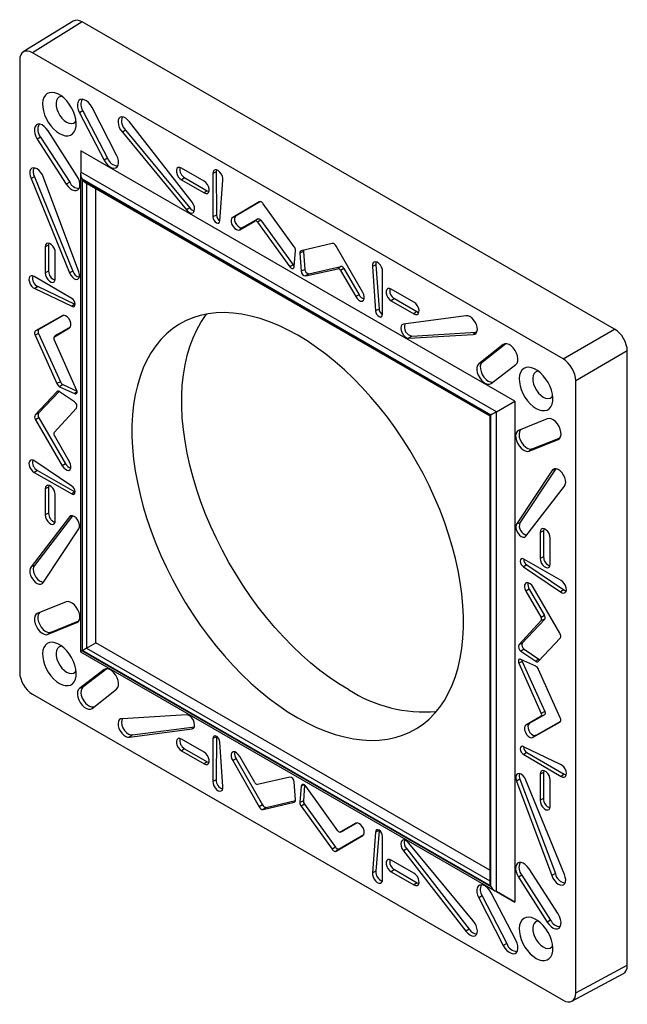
# Model space of a CAD drawing. Header units: inches. Extents: x 0.3 to 33.8, y 0.2 to 21.7.
# Tile 81 of 209: x 3 to 3.9, y 18.4 to 19.7. Entities that reach past the tile are written whole.
import ezdxf

# ---------------------------------------------------------------- set-up
doc = ezdxf.new("R2010")
doc.units = ezdxf.units.IN
doc.header["$MEASUREMENT"] = 0

msp = doc.modelspace()

# ---------------------------------------------------------------- linework, layer by layer
at = {"color": 7, "linetype": 'Continuous', "lineweight": 25}
for p, q in [((3.08954, 19.7318), (3.02007, 19.68885)), ((3.10226, 19.73069), (3.03278, 19.68774)), ((3.84472, 19.30208), (3.10226, 19.73069)), ((3.77278, 19.26054), (3.03278, 19.68774)), ((3.01511, 19.67753), (3.01511, 18.82301)), ((3.15031, 19.54481), (3.11606, 19.61134)), ((3.10319, 19.60669), (3.09848, 19.60401)), ((3.09848, 19.60401), (3.13289, 19.53775)), ((3.10319, 19.60669), (3.1376, 19.54042)), ((3.25539, 19.47915), (3.16811, 19.59133)), ((3.09495, 19.51584), (3.05476, 19.57877)), ((3.16283, 19.57988), (3.15824, 19.57703)), ((3.15824, 19.57703), (3.24763, 19.46826)), ((3.16283, 19.57988), (3.25224, 19.4711)), ((3.0443, 19.56995), (3.03963, 19.5672)), ((3.03963, 19.5672), (3.08012, 19.50428)), ((3.0443, 19.56995), (3.08479, 19.50703)), ((3.70542, 19.20124), (3.10014, 19.55066)), ((3.10014, 19.55066), (3.10014, 19.52127)), ((3.1376, 19.54042), (3.13289, 19.53775)), ((3.09987, 19.51903), (3.09987, 18.85155)), ((3.67997, 19.18654), (3.10014, 19.52127)), ((3.2723, 19.5084), (3.2407, 19.52671)), ((3.28922, 19.52135), (3.28442, 19.51901)), ((3.28442, 19.51901), (3.28464, 19.45858)), ((3.28922, 19.52135), (3.28945, 19.4609)), ((3.03568, 19.51473), (3.03093, 19.51212)), ((3.03093, 19.51212), (3.08445, 19.38044)), ((3.03568, 19.51473), (3.0892, 19.38303)), ((3.09776, 19.38172), (3.04826, 19.51352)), ((3.08479, 19.50703), (3.08012, 19.50428)), ((3.67224, 19.18208), (3.10221, 19.51115)), ((3.10221, 19.51115), (3.10221, 18.8529)), ((3.10274, 19.51022), (3.6717, 19.18177)), ((3.10274, 18.85321), (3.10274, 19.51022)), ((3.10557, 19.50723), (3.67053, 19.18109)), ((3.10835, 19.50563), (3.10835, 18.85645)), ((3.24531, 19.51326), (3.2409, 19.51025)), ((3.2409, 19.51025), (3.27231, 19.49219)), ((3.24531, 19.51326), (3.27673, 19.49518)), ((3.29413, 19.45304), (3.2985, 19.50989)), ((3.12135, 18.86395), (3.12135, 19.49813)), ((3.27673, 19.49518), (3.27231, 19.49219)), ((3.34916, 19.47956), (3.31211, 19.45796)), ((3.35087, 19.4799), (3.3168, 19.46004)), ((3.34977, 19.47983), (3.34916, 19.47956)), ((3.39787, 19.41703), (3.35474, 19.47702)), ((3.25224, 19.4711), (3.24763, 19.46826)), ((3.28945, 19.4609), (3.28464, 19.45858)), ((3.3168, 19.46004), (3.31211, 19.45796)), ((3.32186, 19.44071), (3.34307, 19.45284)), ((3.32601, 19.44374), (3.34721, 19.45586)), ((3.34721, 19.45586), (3.34307, 19.45284)), ((3.35132, 19.45391), (3.34668, 19.45112)), ((3.34668, 19.45112), (3.3916, 19.38909)), ((3.35132, 19.45391), (3.39624, 19.39188)), ((3.32601, 19.44374), (3.32186, 19.44071)), ((3.05541, 19.41927), (3.0506, 19.41693)), ((3.05541, 19.41927), (3.05547, 19.38274)), ((3.45082, 19.42156), (3.40769, 19.41136)), ((3.0506, 19.41693), (3.05066, 19.38041)), ((3.0647, 19.3723), (3.06476, 19.40854)), ((3.39782, 19.38877), (3.39973, 19.41159)), ((3.41063, 19.41044), (3.40583, 19.40807)), ((3.40583, 19.40807), (3.40774, 19.38304)), ((3.41063, 19.41044), (3.41254, 19.38541)), ((3.49345, 19.35328), (3.4564, 19.41765)), ((3.39624, 19.39188), (3.3916, 19.38909)), ((3.51186, 19.39188), (3.50705, 19.38949)), ((3.51186, 19.39188), (3.51623, 19.32995)), ((3.05547, 19.38274), (3.05066, 19.38041)), ((3.0892, 19.38303), (3.08445, 19.38044)), ((3.41254, 19.38541), (3.40774, 19.38304)), ((3.41396, 19.37618), (3.45888, 19.38635)), ((3.41816, 19.37923), (3.41396, 19.37618)), ((3.41816, 19.37923), (3.46308, 19.38939)), ((3.46308, 19.38939), (3.45888, 19.38635)), ((3.46718, 19.38661), (3.46249, 19.3839)), ((3.46249, 19.3839), (3.4837, 19.34729)), ((3.46718, 19.38661), (3.48839, 19.35)), ((3.50705, 19.38949), (3.51143, 19.3276)), ((3.52092, 19.32218), (3.52114, 19.38235)), ((3.08764, 19.34481), (3.03542, 19.37522)), ((3.04065, 19.36148), (3.03628, 19.35846)), ((3.03628, 19.35846), (3.08769, 19.33383)), ((3.04065, 19.36148), (3.09209, 19.33683)), ((3.56486, 19.33958), (3.53326, 19.35776)), ((3.09209, 19.33683), (3.08769, 19.33383)), ((3.09209, 19.33683), (3.0924, 19.33667)), ((3.48839, 19.35), (3.4837, 19.34729)), ((3.53767, 19.34455), (3.53325, 19.34155)), ((3.53325, 19.34155), (3.56466, 19.32335)), ((3.53767, 19.34455), (3.56909, 19.32634)), ((3.51623, 19.32995), (3.51143, 19.3276)), ((3.56909, 19.32634), (3.56466, 19.32335)), ((3.07444, 19.32071), (3.03722, 19.29942)), ((3.07652, 19.32129), (3.0419, 19.3015)), ((3.0753, 19.32109), (3.07444, 19.32071)), ((3.63745, 19.32039), (3.55017, 19.30898)), ((3.04136, 19.29594), (3.03663, 19.29331)), ((3.0419, 19.3015), (3.03722, 19.29942)), ((3.04136, 19.29594), (3.07176, 19.22858)), ((3.0634, 19.29134), (3.08451, 19.30364)), ((3.06755, 19.29436), (3.08588, 19.30505)), ((3.08504, 19.30403), (3.08451, 19.30364)), ((3.56216, 19.29218), (3.65157, 19.29774)), ((3.65157, 19.29774), (3.64732, 19.29469)), ((3.65157, 19.29774), (3.65252, 19.29774)), ((3.77278, 19.26054), (3.84472, 19.30208)), ((3.03663, 19.29331), (3.06702, 19.22597)), ((3.09434, 19.21744), (3.06309, 19.28735)), ((3.06742, 19.29428), (3.06329, 19.29126)), ((3.06755, 19.29436), (3.0634, 19.29134)), ((3.06742, 19.29428), (3.06755, 19.29436)), ((3.55793, 19.28913), (3.64732, 19.29469)), ((3.56216, 19.29218), (3.55793, 19.28913)), ((3.6931, 19.28151), (3.65997, 19.2554)), ((3.692, 19.28141), (3.6895, 19.2803)), ((3.6895, 19.2803), (3.65525, 19.25331)), ((3.8624, 19.27146), (3.79045, 19.22993)), ((3.8624, 18.41409), (3.8624, 19.27146)), ((3.65997, 19.2554), (3.65525, 19.25331)), ((3.67267, 19.22614), (3.70708, 19.25268)), ((3.07176, 19.22858), (3.06702, 19.22597)), ((3.79045, 18.37541), (3.79045, 19.22993)), ((3.06702, 19.21463), (3.03663, 19.18237)), ((3.07011, 19.215), (3.04136, 19.18448)), ((3.06844, 19.21527), (3.06702, 19.21463)), ((3.07518, 19.22466), (3.0708, 19.22164)), ((3.0708, 19.22164), (3.09152, 19.21188)), ((3.09152, 19.20043), (3.0708, 19.2146)), ((3.07518, 19.22466), (3.09501, 19.21532)), ((3.09509, 19.21434), (3.09152, 19.21188)), ((3.67997, 19.18654), (3.70542, 19.20124)), ((3.70542, 19.20124), (3.70542, 18.50228)), ((3.06309, 19.15779), (3.09434, 19.19161)), ((3.67997, 18.51698), (3.67997, 19.18654)), ((3.04136, 19.18448), (3.03663, 19.18237)), ((3.0419, 19.1783), (3.03722, 19.17558)), ((3.03722, 19.17558), (3.07444, 19.11131)), ((3.0419, 19.1783), (3.07914, 19.11401)), ((3.67053, 19.18109), (3.67053, 18.5287)), ((3.6717, 19.18177), (3.6717, 18.52475)), ((3.67224, 18.52383), (3.67224, 19.18208)), ((3.7508, 19.17696), (3.71061, 19.16042)), ((3.08451, 19.11676), (3.0634, 19.15343)), ((3.72544, 19.13175), (3.76593, 19.14792)), ((3.7296, 19.13479), (3.76878, 19.15043)), ((3.76814, 19.14953), (3.76593, 19.14792)), ((3.7296, 19.13479), (3.72544, 19.13175)), ((3.08769, 19.0829), (3.03628, 19.11763)), ((3.03983, 19.10486), (3.03542, 19.10186)), ((3.03983, 19.10486), (3.09206, 19.07497)), ((3.07914, 19.11401), (3.07444, 19.11131)), ((3.7573, 19.10419), (3.7078, 19.02955)), ((3.76207, 19.10634), (3.71256, 19.03169)), ((3.76207, 19.10634), (3.7573, 19.10419)), ((3.76255, 19.10716), (3.76207, 19.10634)), ((3.03542, 19.10186), (3.08764, 19.07197)), ((3.05066, 19.07907), (3.0506, 19.04262)), ((3.05547, 19.0814), (3.05066, 19.07907)), ((3.05547, 19.0814), (3.05541, 19.04494)), ((3.72111, 19.0129), (3.77462, 19.0828)), ((3.06476, 19.03467), (3.0647, 19.07097)), ((3.09206, 19.07497), (3.08764, 19.07197)), ((3.09206, 19.07497), (3.0924, 19.07479)), ((3.08445, 19.04003), (3.03093, 18.97014)), ((3.08864, 19.04143), (3.03568, 18.97226)), ((3.05541, 19.04494), (3.0506, 19.04262)), ((3.0878, 19.04153), (3.08445, 19.04003)), ((3.04826, 18.94875), (3.09776, 19.02339)), ((3.71256, 19.03169), (3.7078, 19.02955)), ((3.74561, 19.02061), (3.7408, 19.01827)), ((3.74561, 19.02061), (3.74566, 18.98429)), ((3.7408, 19.01827), (3.74086, 18.98196)), ((3.7549, 18.97386), (3.75495, 19.01032)), ((3.77014, 18.95108), (3.71792, 18.98096)), ((3.74566, 18.98429), (3.74086, 18.98196)), ((3.03568, 18.97226), (3.03093, 18.97014)), ((3.7223, 18.97302), (3.71787, 18.97003)), ((3.71787, 18.97003), (3.76928, 18.9353)), ((3.7223, 18.97302), (3.77375, 18.93827)), ((3.72575, 18.93888), (3.72105, 18.93617)), ((3.72575, 18.93888), (3.74685, 18.90221)), ((3.76834, 18.87736), (3.73112, 18.94162)), ((3.77375, 18.93827), (3.76928, 18.9353)), ((3.72105, 18.93617), (3.74216, 18.8995)), ((3.08012, 18.92119), (3.03963, 18.90502)), ((3.74721, 18.89726), (3.71595, 18.86343)), ((3.74685, 18.90221), (3.74216, 18.8995)), ((3.74721, 18.89726), (3.74247, 18.89515)), ((3.05476, 18.87598), (3.09495, 18.89251)), ((3.05893, 18.87902), (3.0977, 18.89497)), ((3.09704, 18.89404), (3.09495, 18.89251)), ((3.74247, 18.89515), (3.71121, 18.86132)), ((3.05893, 18.87902), (3.05476, 18.87598)), ((3.73854, 18.8383), (3.76893, 18.87056)), ((3.10835, 18.85645), (3.12135, 18.86395)), ((3.10835, 18.85645), (3.67053, 18.53191)), ((3.67053, 18.54692), (3.12135, 18.86395)), ((3.71595, 18.86343), (3.71121, 18.86132)), ((3.7185, 18.85548), (3.71404, 18.8525)), ((3.7185, 18.85548), (3.73922, 18.84132)), ((3.09987, 18.85155), (3.6779, 18.51786)), ((3.10221, 18.8529), (3.67224, 18.52383)), ((3.6717, 18.52475), (3.10274, 18.85321)), ((3.71404, 18.8525), (3.73476, 18.83834)), ((3.13639, 18.82796), (3.10319, 18.80235)), ((3.71595, 18.83813), (3.71121, 18.8355)), ((3.71121, 18.8355), (3.74247, 18.76558)), ((3.73476, 18.8313), (3.71404, 18.84105)), ((3.71595, 18.83813), (3.74721, 18.76821)), ((3.73922, 18.84132), (3.73476, 18.83834)), ((3.13289, 18.8268), (3.09848, 18.80026)), ((3.13525, 18.82785), (3.13289, 18.8268)), ((3.76893, 18.75962), (3.73854, 18.82697)), ((3.10319, 18.80235), (3.09848, 18.80026)), ((3.03278, 18.79239), (3.77278, 18.3652)), ((3.11606, 18.77264), (3.15031, 18.79963)), ((3.24763, 18.76381), (3.15824, 18.75825)), ((3.74216, 18.7616), (3.72105, 18.74929)), ((3.74685, 18.76368), (3.72575, 18.75137)), ((3.74685, 18.76368), (3.74216, 18.7616)), ((3.74721, 18.76821), (3.74247, 18.76558)), ((3.17231, 18.7356), (3.25869, 18.74689)), ((3.25836, 18.74611), (3.25539, 18.74396)), ((3.72575, 18.75137), (3.72105, 18.74929)), ((3.73112, 18.73222), (3.76834, 18.75351)), ((3.73526, 18.73525), (3.76949, 18.75483)), ((3.7688, 18.75385), (3.76834, 18.75351)), ((3.16811, 18.73255), (3.25539, 18.74396)), ((3.17231, 18.7356), (3.16811, 18.73255)), ((3.28945, 18.73309), (3.28464, 18.73076)), ((3.28945, 18.73309), (3.28922, 18.6729)), ((3.28946, 18.73347), (3.28945, 18.73309)), ((3.73526, 18.73525), (3.73112, 18.73222)), ((3.27231, 18.71139), (3.2409, 18.72959)), ((3.28464, 18.73076), (3.28442, 18.67058)), ((3.2985, 18.66344), (3.29413, 18.72534)), ((3.76928, 18.69448), (3.71787, 18.71911)), ((3.24512, 18.71635), (3.2407, 18.71335)), ((3.2407, 18.71335), (3.2723, 18.69518)), ((3.24512, 18.71635), (3.27673, 18.69817)), ((3.34307, 18.66904), (3.32186, 18.70565)), ((3.72234, 18.71112), (3.71792, 18.70812)), ((3.71792, 18.70812), (3.77014, 18.67772)), ((3.72234, 18.71112), (3.77457, 18.68071)), ((3.27673, 18.69817), (3.2723, 18.69518)), ((3.3168, 18.70238), (3.31211, 18.69966)), ((3.31211, 18.69966), (3.34916, 18.63529)), ((3.3168, 18.70238), (3.35386, 18.63798)), ((3.3916, 18.67675), (3.34668, 18.66659)), ((3.74086, 18.68064), (3.7408, 18.6444)), ((3.74566, 18.68297), (3.74086, 18.68064)), ((3.74566, 18.68297), (3.74561, 18.64672)), ((3.77457, 18.68071), (3.77014, 18.67772)), ((3.28922, 18.6729), (3.28442, 18.67058)), ((3.39973, 18.64487), (3.39782, 18.66989)), ((3.40774, 18.66417), (3.40583, 18.64135)), ((3.41166, 18.66604), (3.40774, 18.66417)), ((3.41246, 18.66548), (3.41063, 18.64363)), ((3.45888, 18.60182), (3.41396, 18.66384)), ((3.71256, 18.67379), (3.7078, 18.67122)), ((3.7078, 18.67122), (3.7573, 18.53942)), ((3.71256, 18.67379), (3.76207, 18.54197)), ((3.77462, 18.54082), (3.72111, 18.6725)), ((3.75495, 18.636), (3.7549, 18.67253)), ((3.35386, 18.63798), (3.34916, 18.63529)), ((3.35474, 18.63138), (3.39787, 18.64158)), ((3.35894, 18.63442), (3.39974, 18.64407)), ((3.39919, 18.64253), (3.39787, 18.64158)), ((3.41063, 18.64363), (3.40583, 18.64135)), ((3.41232, 18.63871), (3.40769, 18.63591)), ((3.40769, 18.63591), (3.45082, 18.57592)), ((3.41232, 18.63871), (3.45546, 18.5787)), ((3.74561, 18.64672), (3.7408, 18.6444)), ((3.35894, 18.63442), (3.35474, 18.63138)), ((3.4837, 18.61222), (3.46249, 18.6001)), ((3.48561, 18.61271), (3.46718, 18.60217)), ((3.48433, 18.6125), (3.4837, 18.61222)), ((3.4564, 18.57338), (3.49345, 18.59498)), ((3.46054, 18.5764), (3.49499, 18.59648)), ((3.46237, 18.60004), (3.46704, 18.6021)), ((3.46718, 18.60217), (3.46249, 18.6001)), ((3.46718, 18.60217), (3.46704, 18.6021)), ((3.49416, 18.5955), (3.49345, 18.59498)), ((3.51143, 18.5999), (3.50705, 18.54305)), ((3.51623, 18.6022), (3.51143, 18.5999)), ((3.51623, 18.6022), (3.51186, 18.54532)), ((3.51624, 18.60255), (3.51623, 18.6022)), ((3.52114, 18.53393), (3.52092, 18.59436)), ((3.64732, 18.47591), (3.55793, 18.58468)), ((3.45546, 18.5787), (3.45082, 18.57592)), ((3.46054, 18.5764), (3.4564, 18.57338)), ((3.55479, 18.5766), (3.55017, 18.57379)), ((3.55017, 18.57379), (3.63745, 18.4616)), ((3.55479, 18.5766), (3.64208, 18.4644)), ((3.56466, 18.54268), (3.53325, 18.56075)), ((3.51186, 18.54532), (3.50705, 18.54305)), ((3.53767, 18.54753), (3.53326, 18.54453)), ((3.53326, 18.54453), (3.56486, 18.52622)), ((3.53767, 18.54753), (3.56928, 18.52922)), ((3.71528, 18.53984), (3.71061, 18.5371)), ((3.71528, 18.53984), (3.75547, 18.47691)), ((3.76593, 18.48573), (3.72544, 18.54866)), ((3.76207, 18.54197), (3.7573, 18.53942)), ((3.56928, 18.52922), (3.56486, 18.52622)), ((3.71061, 18.5371), (3.7508, 18.47417)), ((3.70708, 18.44892), (3.67267, 18.51519)), ((3.70542, 18.50228), (3.67996, 18.51698)), ((3.67997, 18.51698), (3.70542, 18.50228)), ((3.65997, 18.5108), (3.65525, 18.50813)), ((3.65525, 18.50813), (3.6895, 18.4416)), ((3.65997, 18.5108), (3.69421, 18.44427)), ((3.75547, 18.47691), (3.7508, 18.47417)), ((3.64208, 18.4644), (3.63745, 18.4616)), ((3.69421, 18.44427), (3.6895, 18.4416)), ((3.78506, 18.36384), (3.857, 18.40252)), ((3.79045, 18.37541), (3.8624, 18.41409))]:
    msp.add_line(p, q, dxfattribs=at)
at = {"color": 7, "linetype": 'Continuous', "lineweight": 25, "flags": 128}
for points in [[(3.07044, 19.57499), (3.07463, 19.573), (3.07869, 19.57196), (3.08248, 19.57188), (3.08589, 19.57277), (3.08879, 19.5746), (3.09111, 19.57732), (3.09277, 19.58083), (3.0937, 19.58503), (3.09389, 19.58978), (3.09333, 19.59492), (3.09203, 19.60029), (3.09003, 19.60572), (3.08741, 19.61104), (3.08424, 19.61606), (3.08063, 19.62064), (3.07668, 19.62463), (3.07254, 19.62788), (3.06834, 19.63031), (3.06419, 19.63184), (3.06025, 19.6324), (3.05664, 19.632), (3.05347, 19.63063), (3.05085, 19.62834), (3.04885, 19.62521), (3.04755, 19.62134), (3.04699, 19.61685), (3.04718, 19.61189), (3.04811, 19.60661), (3.04977, 19.60119), (3.05209, 19.59579), (3.05499, 19.5906), (3.0584, 19.58578), (3.06219, 19.58148), (3.06625, 19.57784), (3.07044, 19.57499)], [(3.07388, 19.62693), (3.07239, 19.6268), (3.06976, 19.62577), (3.06772, 19.62378), (3.06637, 19.62093), (3.06577, 19.61738), (3.06597, 19.61332), (3.06695, 19.60897), (3.06866, 19.60456), (3.07101, 19.60033), (3.07387, 19.59651), (3.07709, 19.5933), (3.08049, 19.59088)], [(3.11606, 19.61134), (3.11381, 19.615), (3.1111, 19.61817), (3.10812, 19.62062), (3.10508, 19.62219), (3.10219, 19.62277), (3.09964, 19.62232), (3.09761, 19.62087), (3.09625, 19.61851), (3.09564, 19.61542), (3.09582, 19.61181), (3.09679, 19.60791), (3.09848, 19.60401)], [(3.16811, 19.59133), (3.16564, 19.59426), (3.16291, 19.59649), (3.16012, 19.59785), (3.15751, 19.59824), (3.15526, 19.59763), (3.15355, 19.59607), (3.15252, 19.59367), (3.15225, 19.59062), (3.15275, 19.58716), (3.15398, 19.58356), (3.15586, 19.58009), (3.15824, 19.57703)], [(3.05476, 19.57877), (3.05223, 19.58218), (3.04934, 19.58497), (3.04631, 19.58693), (3.04332, 19.58795), (3.0406, 19.58794), (3.03833, 19.58692), (3.03666, 19.58494), (3.03572, 19.58214), (3.03556, 19.57872), (3.03619, 19.57492), (3.03758, 19.57099), (3.03963, 19.5672)], [(3.08049, 19.59088), (3.08389, 19.58937), (3.0871, 19.58887), (3.08996, 19.58939), (3.09231, 19.59091), (3.09366, 19.59266)], [(3.13289, 19.53775), (3.1351, 19.53417), (3.13776, 19.53108), (3.14067, 19.52868), (3.14365, 19.52714), (3.14648, 19.52656), (3.14898, 19.52699), (3.15098, 19.52839), (3.15234, 19.53066), (3.15297, 19.53366), (3.15283, 19.53718), (3.15192, 19.54098), (3.15031, 19.54481)], [(3.04826, 19.51352), (3.04679, 19.5171), (3.04473, 19.52047), (3.04223, 19.52334), (3.03948, 19.5255), (3.03671, 19.52679), (3.03411, 19.52709), (3.0319, 19.5264), (3.03025, 19.52476), (3.02928, 19.52229), (3.02907, 19.5192), (3.02964, 19.51572), (3.03093, 19.51212)], [(3.08012, 19.50428), (3.08263, 19.50097), (3.08547, 19.49829), (3.08844, 19.4964), (3.09136, 19.49544), (3.09401, 19.49548), (3.09622, 19.49652), (3.09784, 19.49847), (3.09875, 19.50121), (3.09891, 19.50456), (3.09829, 19.50828), (3.09694, 19.51213), (3.09495, 19.51584)], [(3.2407, 19.52671), (3.23823, 19.52767), (3.23606, 19.5275), (3.23445, 19.52621), (3.23361, 19.52397), (3.23364, 19.52105), (3.23455, 19.51784), (3.23621, 19.51471), (3.23842, 19.51207), (3.2409, 19.51025)], [(3.2985, 19.50989), (3.2985, 19.51262), (3.29771, 19.51565), (3.29624, 19.51863), (3.29424, 19.52124), (3.29194, 19.52319), (3.28959, 19.52426), (3.28745, 19.52432), (3.28576, 19.52339), (3.28471, 19.52155), (3.28442, 19.51901)], [(3.28968, 19.52423), (3.28958, 19.52398), (3.28922, 19.52135)], [(3.27231, 19.49219), (3.27474, 19.49124), (3.27688, 19.4914), (3.27848, 19.49265), (3.27933, 19.49482), (3.27933, 19.49767), (3.27848, 19.50083), (3.27688, 19.50391), (3.27473, 19.50655), (3.2723, 19.5084)], [(3.27673, 19.49518), (3.27903, 19.49429), (3.27921, 19.49426)], [(3.24763, 19.46826), (3.25012, 19.46582), (3.25276, 19.46433), (3.25523, 19.46396), (3.25725, 19.46476), (3.25858, 19.46662), (3.25907, 19.46934), (3.25864, 19.47259), (3.25737, 19.47599), (3.25539, 19.47915)], [(3.35474, 19.47702), (3.35408, 19.47786), (3.35336, 19.47858), (3.3526, 19.47917), (3.35184, 19.4796), (3.35108, 19.47986), (3.35037, 19.47994), (3.34972, 19.47984), (3.34916, 19.47956)], [(3.28464, 19.45858), (3.285, 19.45628), (3.28602, 19.45391), (3.28755, 19.45183), (3.28936, 19.45036), (3.29118, 19.44972), (3.29272, 19.45), (3.29376, 19.45117), (3.29413, 19.45304)], [(3.31211, 19.45796), (3.31062, 19.45654), (3.30991, 19.45423), (3.31006, 19.45129), (3.31106, 19.44811), (3.31278, 19.44507), (3.315, 19.44255), (3.31746, 19.44087), (3.31985, 19.44023), (3.32186, 19.44071)], [(3.3168, 19.46004), (3.31539, 19.4587), (3.31471, 19.45651), (3.31486, 19.45374), (3.3158, 19.45073), (3.31742, 19.44786), (3.31952, 19.44548), (3.32185, 19.44388), (3.3241, 19.44328), (3.32601, 19.44374)], [(3.34721, 19.45586), (3.34764, 19.45603), (3.34813, 19.45607), (3.34865, 19.45599), (3.3492, 19.45578), (3.34976, 19.45546), (3.35031, 19.45503), (3.35083, 19.45451), (3.35132, 19.45391)], [(3.06476, 19.40854), (3.06442, 19.4116), (3.06324, 19.41483), (3.06137, 19.41783), (3.05903, 19.42022), (3.05653, 19.42171), (3.05417, 19.4221), (3.05225, 19.42135), (3.05101, 19.41955), (3.0506, 19.41693)], [(3.05586, 19.42193), (3.05579, 19.42175), (3.05541, 19.41927)], [(3.39624, 19.39188), (3.39706, 19.39089), (3.39794, 19.39014)], [(3.52114, 19.38235), (3.52085, 19.38523), (3.5198, 19.38828), (3.51811, 19.39117), (3.51597, 19.39357), (3.51362, 19.39521), (3.51132, 19.39592), (3.50932, 19.39562), (3.50785, 19.39434), (3.50706, 19.39222), (3.50705, 19.38949)], [(3.51222, 19.39576), (3.51191, 19.39472), (3.51186, 19.39188)], [(3.05066, 19.38041), (3.05105, 19.37738), (3.05226, 19.3742), (3.05414, 19.37128), (3.05645, 19.36896), (3.05891, 19.36754), (3.06122, 19.36718), (3.0631, 19.36794), (3.06431, 19.36972), (3.0647, 19.3723)], [(3.08445, 19.38044), (3.08619, 19.37714), (3.0885, 19.37434), (3.09111, 19.37235), (3.0937, 19.37141), (3.09598, 19.37163), (3.09768, 19.37298), (3.0986, 19.37531), (3.09862, 19.37834), (3.09776, 19.38172)], [(3.3916, 19.38909), (3.39251, 19.388), (3.39351, 19.38715), (3.39455, 19.38659), (3.39553, 19.38636), (3.39641, 19.38649), (3.39711, 19.38696), (3.39759, 19.38773), (3.39782, 19.38877)], [(3.03542, 19.37522), (3.03308, 19.37623), (3.03096, 19.37624), (3.0293, 19.37525), (3.02829, 19.37337), (3.02804, 19.3708), (3.02858, 19.36783), (3.02984, 19.36479), (3.03169, 19.36203), (3.03392, 19.35983), (3.03628, 19.35846)], [(3.4837, 19.34729), (3.48571, 19.34448), (3.4881, 19.34236), (3.49056, 19.34121), (3.49278, 19.34115), (3.4945, 19.34221), (3.4955, 19.34424), (3.49565, 19.347), (3.49494, 19.35014), (3.49345, 19.35328)], [(3.53326, 19.35776), (3.53082, 19.35871), (3.52868, 19.35855), (3.52708, 19.35731), (3.52623, 19.35513), (3.52623, 19.35229), (3.52708, 19.34913), (3.52868, 19.34604), (3.53082, 19.34341), (3.53325, 19.34155)], [(3.08769, 19.33383), (3.0895, 19.33321), (3.09103, 19.33353), (3.09205, 19.33472), (3.0924, 19.33662), (3.09203, 19.33892), (3.09099, 19.34129), (3.08946, 19.34335), (3.08764, 19.34481)], [(3.56466, 19.32335), (3.56714, 19.3223), (3.56935, 19.32239), (3.57101, 19.3236), (3.57192, 19.32577), (3.57195, 19.32864), (3.57111, 19.33185), (3.5695, 19.335), (3.56733, 19.33769), (3.56486, 19.33958)], [(3.40278, 18.75946), (3.41598, 18.75227), (3.42914, 18.74598), (3.44221, 18.74061), (3.45515, 18.73617), (3.46792, 18.73267), (3.48048, 18.73013), (3.49279, 18.72856), (3.5048, 18.72796), (3.51648, 18.72833), (3.52779, 18.72968), (3.53869, 18.73199), (3.54915, 18.73527), (3.55913, 18.73949), (3.5686, 18.74466), (3.57753, 18.75074), (3.58589, 18.75771), (3.59365, 18.76557), (3.60079, 18.77428), (3.60728, 18.78381), (3.61311, 18.79413), (3.61825, 18.80521), (3.62269, 18.81701), (3.62641, 18.82949), (3.6294, 18.84262), (3.63165, 18.85634), (3.63316, 18.87063), (3.63391, 18.88542), (3.63391, 18.90066), (3.63316, 18.91632), (3.63165, 18.93234), (3.6294, 18.94867), (3.62641, 18.96525), (3.62269, 18.98203), (3.61825, 18.99895), (3.61311, 19.01597), (3.60728, 19.03302), (3.60079, 19.05004), (3.59365, 19.06699), (3.58589, 19.08381), (3.57753, 19.10044), (3.5686, 19.11683), (3.55913, 19.13293), (3.54915, 19.14867), (3.53869, 19.16402), (3.52779, 19.17892), (3.51648, 19.19333), (3.5048, 19.20719), (3.49279, 19.22046), (3.48048, 19.23309), (3.46792, 19.24505), (3.45515, 19.2563), (3.44221, 19.2668), (3.42914, 19.27652), (3.41598, 19.28542), (3.40278, 19.29348), (3.38958, 19.30066), (3.37642, 19.30695), (3.36335, 19.31233), (3.35041, 19.31677), (3.33764, 19.32027), (3.32508, 19.32281), (3.31277, 19.32438), (3.30076, 19.32498), (3.28908, 19.3246), (3.27777, 19.32326), (3.26687, 19.32094), (3.25641, 19.31767), (3.24643, 19.31344), (3.23696, 19.30828), (3.22803, 19.3022), (3.21967, 19.29522), (3.21191, 19.28737), (3.20477, 19.27866), (3.19828, 19.26913), (3.19245, 19.25881), (3.18731, 19.24773), (3.18287, 19.23593), (3.17915, 19.22344), (3.17616, 19.21032), (3.17391, 19.19659), (3.1724, 19.18231), (3.17165, 19.16752), (3.17165, 19.15227), (3.1724, 19.13661), (3.17391, 19.12059), (3.17616, 19.10427), (3.17915, 19.08769), (3.18287, 19.07091), (3.18731, 19.05398), (3.19245, 19.03697), (3.19828, 19.01992), (3.20477, 19.00289), (3.21191, 18.98594), (3.21967, 18.96913), (3.22803, 18.95249), (3.23696, 18.9361), (3.24643, 18.92001), (3.25641, 18.90426), (3.26687, 18.88891), (3.27777, 18.87401), (3.28908, 18.85961), (3.30076, 18.84575), (3.31277, 18.83248), (3.32508, 18.81984), (3.33764, 18.80788), (3.35041, 18.79663), (3.36335, 18.78613), (3.37642, 18.77642), (3.38958, 18.76752), (3.40278, 18.75946)], [(3.47349, 18.79885), (3.46022, 18.80695), (3.44699, 18.8159), (3.43385, 18.82567), (3.42084, 18.83623), (3.408, 18.84754), (3.39537, 18.85956), (3.383, 18.87227), (3.37092, 18.88561), (3.35918, 18.89954), (3.34781, 18.91402), (3.33685, 18.929), (3.32634, 18.94443), (3.31631, 18.96026), (3.30679, 18.97644), (3.29781, 18.99292), (3.28941, 19.00964), (3.2816, 19.02655), (3.27442, 19.04359), (3.2679, 19.06071), (3.26204, 19.07785), (3.25687, 19.09495), (3.25241, 19.11197), (3.24867, 19.12883), (3.24566, 19.1455), (3.2434, 19.16192), (3.24188, 19.17802), (3.24113, 19.19376), (3.24113, 19.20909), (3.24188, 19.22396), (3.2434, 19.23832), (3.24566, 19.25212), (3.24867, 19.26532), (3.25241, 19.27787), (3.25687, 19.28973), (3.26204, 19.30087), (3.2679, 19.31124), (3.27442, 19.32083), (3.27606, 19.32296)], [(3.51143, 19.3276), (3.5118, 19.32529), (3.51284, 19.32293), (3.51438, 19.32086), (3.5162, 19.31941), (3.51801, 19.31879), (3.51954, 19.3191), (3.52056, 19.32029), (3.52092, 19.32218)], [(3.56909, 19.32634), (3.57144, 19.32535), (3.57181, 19.32529)], [(3.08451, 19.30364), (3.08593, 19.30515), (3.08657, 19.30753), (3.08634, 19.31051), (3.08527, 19.31369), (3.0835, 19.3167), (3.08124, 19.31916), (3.07878, 19.32075), (3.07641, 19.32129), (3.07444, 19.32071)], [(3.55017, 19.30898), (3.54819, 19.3081), (3.54692, 19.30617), (3.54649, 19.30341), (3.54698, 19.30014), (3.5483, 19.29674), (3.55032, 19.29361), (3.5528, 19.29112), (3.55544, 19.28957), (3.55793, 19.28913)], [(3.64732, 19.29469), (3.64969, 19.29501), (3.65157, 19.29631), (3.65281, 19.29848), (3.65331, 19.30136), (3.65304, 19.30473), (3.65201, 19.30832), (3.6503, 19.31185), (3.64805, 19.31506), (3.64544, 19.31769), (3.64265, 19.31954), (3.63992, 19.32046), (3.63745, 19.32039)], [(3.03722, 19.29942), (3.0367, 19.29908), (3.03628, 19.29857), (3.036, 19.29791), (3.03584, 19.29712), (3.03583, 19.29624), (3.03596, 19.29529), (3.03623, 19.2943), (3.03663, 19.29331)], [(3.0419, 19.3015), (3.04143, 19.30118), (3.04105, 19.30072), (3.04079, 19.30012), (3.04065, 19.29941), (3.04064, 19.29861), (3.04076, 19.29774), (3.041, 19.29684), (3.04136, 19.29594)], [(3.70708, 19.25268), (3.70877, 19.25463), (3.70974, 19.2574), (3.70992, 19.2608), (3.70931, 19.2646), (3.70795, 19.26853), (3.70592, 19.27232), (3.70337, 19.27572), (3.70048, 19.27848), (3.69744, 19.28042), (3.69446, 19.2814), (3.69175, 19.28136), (3.6895, 19.2803)], [(3.65997, 19.2554), (3.6583, 19.25329), (3.65745, 19.25029), (3.65749, 19.24665), (3.6584, 19.24265), (3.66012, 19.23863), (3.66251, 19.2349), (3.66538, 19.23177), (3.66849, 19.22948), (3.67159, 19.22823), (3.67444, 19.22812), (3.67578, 19.22853)], [(3.65525, 19.25331), (3.65364, 19.25134), (3.65273, 19.24859), (3.65259, 19.24524), (3.65322, 19.24151), (3.65458, 19.23767), (3.65657, 19.23396), (3.65908, 19.23065), (3.66191, 19.22795), (3.66489, 19.22606), (3.6678, 19.22509), (3.67046, 19.22512), (3.67267, 19.22614)], [(3.73512, 19.19128), (3.73931, 19.18929), (3.74337, 19.18824), (3.74716, 19.18816), (3.75057, 19.18905), (3.75347, 19.19089), (3.75579, 19.19361), (3.75745, 19.19712), (3.75838, 19.20132), (3.75857, 19.20606), (3.75801, 19.21121), (3.75671, 19.21658), (3.75471, 19.22201), (3.75209, 19.22733), (3.74892, 19.23235), (3.74531, 19.23693), (3.74137, 19.24091), (3.73722, 19.24417), (3.73302, 19.2466), (3.72887, 19.24812), (3.72493, 19.24869), (3.72132, 19.24828), (3.71815, 19.24692), (3.71553, 19.24463), (3.71353, 19.2415), (3.71223, 19.23763), (3.71167, 19.23314), (3.71186, 19.22818), (3.71279, 19.2229), (3.71445, 19.21747), (3.71677, 19.21208), (3.71967, 19.20689), (3.72308, 19.20207), (3.72687, 19.19777), (3.73093, 19.19413), (3.73512, 19.19128)], [(3.73856, 19.24322), (3.73707, 19.24309), (3.73445, 19.24206), (3.7324, 19.24007), (3.73105, 19.23722), (3.73045, 19.23367), (3.73065, 19.22961), (3.73163, 19.22526), (3.73334, 19.22085), (3.73569, 19.21662), (3.73855, 19.21279), (3.74177, 19.20959), (3.74517, 19.20716)], [(3.09152, 19.21188), (3.09252, 19.21156), (3.09344, 19.21159), (3.09419, 19.21197), (3.09474, 19.21266), (3.09504, 19.21363), (3.09507, 19.2148), (3.09484, 19.2161), (3.09434, 19.21744)], [(3.74517, 19.20716), (3.74857, 19.20566), (3.75178, 19.20516), (3.75464, 19.20568), (3.75699, 19.2072), (3.75834, 19.20895)], [(3.76593, 19.14792), (3.76798, 19.14934), (3.76936, 19.15167), (3.77, 19.15474), (3.76984, 19.15834), (3.76889, 19.16223), (3.76723, 19.16613), (3.76496, 19.16978), (3.76224, 19.17293), (3.75925, 19.17536), (3.75621, 19.1769), (3.75333, 19.17744), (3.7508, 19.17696)], [(3.71061, 19.16042), (3.70862, 19.15901), (3.70727, 19.15673), (3.70665, 19.15372), (3.7068, 19.15019), (3.70772, 19.14639), (3.70934, 19.14257), (3.71155, 19.13898), (3.7142, 19.13588), (3.71712, 19.13348), (3.72009, 19.13193), (3.72293, 19.13134), (3.72544, 19.13175)], [(3.71424, 19.16192), (3.71321, 19.16096), (3.71189, 19.15844), (3.71142, 19.15512), (3.71184, 19.15129), (3.71312, 19.14724), (3.71516, 19.1433), (3.71778, 19.1398), (3.72078, 19.13701), (3.72392, 19.13516), (3.72694, 19.1344), (3.7296, 19.13479)], [(3.03628, 19.11763), (3.03392, 19.11899), (3.03169, 19.11937), (3.02984, 19.11873), (3.02858, 19.11715), (3.02804, 19.1148), (3.02829, 19.11194), (3.0293, 19.10889), (3.03096, 19.10599), (3.03308, 19.10356), (3.03542, 19.10186)], [(3.07444, 19.11131), (3.07641, 19.10846), (3.07878, 19.10627), (3.08124, 19.10502), (3.0835, 19.10487), (3.08527, 19.10583), (3.08634, 19.10778), (3.08657, 19.11049), (3.08593, 19.11361), (3.08451, 19.11676)], [(3.77462, 19.0828), (3.77592, 19.0849), (3.77649, 19.08773), (3.77628, 19.09106), (3.77531, 19.09464), (3.77366, 19.0982), (3.77145, 19.10144), (3.76885, 19.10413), (3.76608, 19.10605), (3.76333, 19.10706), (3.76083, 19.10707), (3.75877, 19.10609), (3.7573, 19.10419)], [(3.0647, 19.07097), (3.06431, 19.07401), (3.0631, 19.07718), (3.06122, 19.08011), (3.05891, 19.08242), (3.05645, 19.08384), (3.05414, 19.08419), (3.05226, 19.08343), (3.05105, 19.08165), (3.05066, 19.07907)], [(3.05591, 19.08402), (3.05584, 19.08384), (3.05547, 19.0814)], [(3.08764, 19.07197), (3.08946, 19.07134), (3.09099, 19.07163), (3.09203, 19.0728), (3.0924, 19.07468), (3.09205, 19.07698), (3.09103, 19.07934), (3.0895, 19.08143), (3.08769, 19.0829)], [(3.0506, 19.04262), (3.05101, 19.03953), (3.05225, 19.0363), (3.05417, 19.03333), (3.05653, 19.031), (3.05903, 19.02959), (3.06137, 19.02929), (3.06324, 19.03013), (3.06442, 19.032), (3.06476, 19.03467)], [(3.09776, 19.02339), (3.09862, 19.02577), (3.0986, 19.02883), (3.09768, 19.03222), (3.09598, 19.03553), (3.0937, 19.03838), (3.09111, 19.04044), (3.0885, 19.04145), (3.08619, 19.04131), (3.08445, 19.04003)], [(3.7078, 19.02955), (3.70694, 19.02717), (3.70696, 19.0241), (3.70788, 19.02072), (3.70958, 19.01741), (3.71186, 19.01455), (3.71445, 19.0125), (3.71705, 19.01148), (3.71936, 19.01162), (3.72111, 19.0129)], [(3.75495, 19.01032), (3.75455, 19.01341), (3.75331, 19.01664), (3.75139, 19.0196), (3.74903, 19.02194), (3.74653, 19.02334), (3.74419, 19.02365), (3.74232, 19.02281), (3.74114, 19.02094), (3.7408, 19.01827)], [(3.74605, 19.02349), (3.74592, 19.02313), (3.74561, 19.02061)], [(3.71792, 18.98096), (3.7161, 18.9816), (3.71456, 18.98131), (3.71353, 18.98013), (3.71316, 18.97826), (3.71351, 18.97596), (3.71453, 18.97359), (3.71606, 18.97151), (3.71787, 18.97003)], [(3.74086, 18.98196), (3.74125, 18.97893), (3.74246, 18.97575), (3.74434, 18.97283), (3.74665, 18.97051), (3.74911, 18.96909), (3.75142, 18.96874), (3.7533, 18.9695), (3.75451, 18.97128), (3.7549, 18.97386)], [(3.03093, 18.97014), (3.02964, 18.96804), (3.02907, 18.96521), (3.02928, 18.96187), (3.03025, 18.95829), (3.0319, 18.95474), (3.03411, 18.9515), (3.03671, 18.94881), (3.03948, 18.94689), (3.04223, 18.94588), (3.04473, 18.94587), (3.04679, 18.94685), (3.04826, 18.94875)], [(3.03568, 18.97226), (3.03435, 18.97002), (3.03386, 18.96696), (3.03426, 18.96338), (3.03552, 18.9596), (3.03751, 18.95597), (3.04005, 18.95283), (3.04291, 18.95047), (3.04583, 18.9491), (3.04831, 18.94882)], [(3.73112, 18.94162), (3.72915, 18.94448), (3.72678, 18.94667), (3.72432, 18.94792), (3.72206, 18.94807), (3.72029, 18.94711), (3.71922, 18.94515), (3.71899, 18.94245), (3.71963, 18.93932), (3.72105, 18.93617)], [(3.76928, 18.9353), (3.77164, 18.93395), (3.77387, 18.93357), (3.77572, 18.9342), (3.77698, 18.93578), (3.77752, 18.93813), (3.77727, 18.94099), (3.77626, 18.94404), (3.7746, 18.94695), (3.77248, 18.94938), (3.77014, 18.95108)], [(3.77375, 18.93827), (3.77623, 18.9369), (3.77729, 18.93665)], [(3.09495, 18.89251), (3.09694, 18.89392), (3.09829, 18.89621), (3.09891, 18.89922), (3.09875, 18.90274), (3.09784, 18.90655), (3.09622, 18.91037), (3.09401, 18.91395), (3.09136, 18.91705), (3.08844, 18.91946), (3.08547, 18.92101), (3.08263, 18.9216), (3.08012, 18.92119)], [(3.03963, 18.90502), (3.03758, 18.9036), (3.03619, 18.90127), (3.03556, 18.8982), (3.03572, 18.8946), (3.03666, 18.89071), (3.03833, 18.8868), (3.0406, 18.88315), (3.04332, 18.88), (3.04631, 18.87758), (3.04934, 18.87604), (3.05223, 18.87549), (3.05476, 18.87598)], [(3.04307, 18.90639), (3.04232, 18.90571), (3.04098, 18.90346), (3.04036, 18.90049), (3.04052, 18.89701), (3.04143, 18.89325), (3.04304, 18.88948), (3.04524, 18.88595), (3.04787, 18.8829), (3.05075, 18.88056), (3.05369, 18.87907), (3.05648, 18.87854), (3.05893, 18.87902)], [(3.07044, 18.80744), (3.07463, 18.80546), (3.07869, 18.80441), (3.08248, 18.80433), (3.08589, 18.80522), (3.08879, 18.80705), (3.09111, 18.80977), (3.09277, 18.81328), (3.0937, 18.81748), (3.09389, 18.82223), (3.09333, 18.82737), (3.09203, 18.83274), (3.09003, 18.83817), (3.08741, 18.84349), (3.08424, 18.84852), (3.08063, 18.85309), (3.07668, 18.85708), (3.07254, 18.86034), (3.06834, 18.86276), (3.06419, 18.86429), (3.06025, 18.86485), (3.05664, 18.86445), (3.05347, 18.86308), (3.05085, 18.86079), (3.04885, 18.85767), (3.04755, 18.85379), (3.04699, 18.8493), (3.04718, 18.84434), (3.04811, 18.83906), (3.04977, 18.83364), (3.05209, 18.82824), (3.05499, 18.82305), (3.0584, 18.81823), (3.06219, 18.81393), (3.06625, 18.8103), (3.07044, 18.80744)], [(3.07388, 18.85938), (3.07239, 18.85925), (3.06976, 18.85822), (3.06772, 18.85623), (3.06637, 18.85339), (3.06577, 18.84984), (3.06597, 18.84578), (3.06695, 18.84142), (3.06866, 18.83701), (3.07101, 18.83278), (3.07387, 18.82896), (3.07709, 18.82575), (3.08049, 18.82333)], [(3.71404, 18.84105), (3.71304, 18.84137), (3.71212, 18.84134), (3.71137, 18.84097), (3.71082, 18.84027), (3.71052, 18.83931), (3.71049, 18.83813), (3.71072, 18.83683), (3.71121, 18.8355)], [(3.71529, 18.84047), (3.7155, 18.83933), (3.71595, 18.83813)], [(3.08049, 18.82333), (3.08389, 18.82182), (3.0871, 18.82132), (3.08996, 18.82184), (3.09231, 18.82336), (3.09366, 18.82511)], [(3.15031, 18.79963), (3.15192, 18.80159), (3.15283, 18.80434), (3.15297, 18.8077), (3.15234, 18.81142), (3.15098, 18.81527), (3.14898, 18.81897), (3.14648, 18.82229), (3.14365, 18.82498), (3.14067, 18.82688), (3.13776, 18.82785), (3.1351, 18.82782), (3.13289, 18.8268)], [(3.10319, 18.80235), (3.10156, 18.80046), (3.10062, 18.79779), (3.10044, 18.7945), (3.10103, 18.79083), (3.10235, 18.78703), (3.10431, 18.78336), (3.10677, 18.78008), (3.10957, 18.77741), (3.11251, 18.77553), (3.11539, 18.77458), (3.11801, 18.77462), (3.11897, 18.77492)], [(3.09848, 18.80026), (3.09679, 18.79831), (3.09582, 18.79554), (3.09564, 18.79214), (3.09625, 18.78834), (3.09761, 18.78441), (3.09964, 18.78062), (3.10219, 18.77722), (3.10508, 18.77446), (3.10812, 18.77252), (3.1111, 18.77153), (3.11381, 18.77157), (3.11606, 18.77264)], [(3.25539, 18.74396), (3.25737, 18.74483), (3.25864, 18.74676), (3.25907, 18.74953), (3.25858, 18.7528), (3.25725, 18.7562), (3.25523, 18.75933), (3.25276, 18.76181), (3.25012, 18.76337), (3.24763, 18.76381)], [(3.74721, 18.76821), (3.74749, 18.76749), (3.74768, 18.76677), (3.74777, 18.76608), (3.74777, 18.76544), (3.74768, 18.76486), (3.74749, 18.76436), (3.74721, 18.76396), (3.74685, 18.76368)], [(3.76834, 18.75351), (3.76886, 18.75386), (3.76928, 18.75437), (3.76956, 18.75503), (3.76971, 18.75581), (3.76973, 18.75669), (3.76959, 18.75765), (3.76933, 18.75863), (3.76893, 18.75962)], [(3.15824, 18.75825), (3.15586, 18.75793), (3.15398, 18.75663), (3.15275, 18.75446), (3.15225, 18.75158), (3.15252, 18.74821), (3.15355, 18.74462), (3.15526, 18.74109), (3.15751, 18.73788), (3.16012, 18.73525), (3.16291, 18.7334), (3.16564, 18.73248), (3.16811, 18.73255)], [(3.15833, 18.75825), (3.15733, 18.75597), (3.15706, 18.75276), (3.15768, 18.7491), (3.15913, 18.74532), (3.16127, 18.74178), (3.16392, 18.73881), (3.16682, 18.73667), (3.16971, 18.73556), (3.17231, 18.7356)], [(3.72105, 18.74929), (3.71963, 18.74779), (3.71899, 18.7454), (3.71922, 18.74243), (3.72029, 18.73924), (3.72206, 18.73624), (3.72432, 18.73378), (3.72678, 18.73218), (3.72915, 18.73164), (3.73112, 18.73222)], [(3.72575, 18.75137), (3.7244, 18.74995), (3.72379, 18.74769), (3.72401, 18.74488), (3.72502, 18.74187), (3.7267, 18.73903), (3.72883, 18.73671), (3.73116, 18.7352), (3.7334, 18.73469), (3.73526, 18.73525)], [(3.29413, 18.72534), (3.29376, 18.72764), (3.29272, 18.73001), (3.29118, 18.73207), (3.28936, 18.73352), (3.28755, 18.73414), (3.28602, 18.73383), (3.285, 18.73265), (3.28464, 18.73076)], [(3.2409, 18.72959), (3.23842, 18.73063), (3.23621, 18.73055), (3.23455, 18.72934), (3.23364, 18.72716), (3.23361, 18.72429), (3.23445, 18.72108), (3.23606, 18.71794), (3.23823, 18.71525), (3.2407, 18.71335)], [(3.71787, 18.71911), (3.71606, 18.71972), (3.71453, 18.71941), (3.71351, 18.71821), (3.71316, 18.71632), (3.71353, 18.71402), (3.71456, 18.71165), (3.7161, 18.70958), (3.71792, 18.70812)], [(3.2723, 18.69518), (3.27473, 18.69423), (3.27688, 18.69438), (3.27848, 18.69563), (3.27933, 18.69781), (3.27933, 18.70065), (3.27848, 18.70381), (3.27688, 18.70689), (3.27474, 18.70953), (3.27231, 18.71139)], [(3.32186, 18.70565), (3.31985, 18.70846), (3.31746, 18.71057), (3.315, 18.71173), (3.31278, 18.71178), (3.31106, 18.71073), (3.31006, 18.70869), (3.30991, 18.70593), (3.31062, 18.70279), (3.31211, 18.69966)], [(3.27673, 18.69817), (3.27902, 18.69727), (3.27921, 18.69725)], [(3.77014, 18.67772), (3.77248, 18.6767), (3.7746, 18.67669), (3.77626, 18.67769), (3.77727, 18.67957), (3.77752, 18.68214), (3.77698, 18.68511), (3.77572, 18.68814), (3.77387, 18.69091), (3.77164, 18.6931), (3.76928, 18.69448)], [(3.72111, 18.6725), (3.71936, 18.67579), (3.71705, 18.6786), (3.71445, 18.68059), (3.71186, 18.68153), (3.70958, 18.68131), (3.70788, 18.67996), (3.70696, 18.67763), (3.70694, 18.6746), (3.7078, 18.67122)], [(3.7549, 18.67253), (3.75451, 18.67556), (3.7533, 18.67873), (3.75142, 18.68166), (3.74911, 18.68398), (3.74665, 18.6854), (3.74434, 18.68575), (3.74246, 18.68499), (3.74125, 18.68322), (3.74086, 18.68064)], [(3.7461, 18.68558), (3.74604, 18.68541), (3.74566, 18.68297)], [(3.77457, 18.68071), (3.77702, 18.6797), (3.77729, 18.67966)], [(3.28442, 18.67058), (3.28471, 18.66771), (3.28576, 18.66465), (3.28745, 18.66177), (3.28959, 18.65937), (3.29194, 18.65772), (3.29424, 18.65701), (3.29624, 18.65731), (3.29771, 18.6586), (3.2985, 18.66072), (3.2985, 18.66344)], [(3.41396, 18.66384), (3.41305, 18.66494), (3.41205, 18.66579), (3.41101, 18.66635), (3.41003, 18.66657), (3.40915, 18.66645), (3.40845, 18.66598), (3.40796, 18.6652), (3.40774, 18.66417)], [(3.7408, 18.6444), (3.74114, 18.64134), (3.74232, 18.63811), (3.74419, 18.63511), (3.74653, 18.63271), (3.74903, 18.63123), (3.75139, 18.63083), (3.75331, 18.63158), (3.75455, 18.63338), (3.75495, 18.636)], [(3.49345, 18.59498), (3.49494, 18.59639), (3.49565, 18.59871), (3.4955, 18.60164), (3.4945, 18.60483), (3.49278, 18.60787), (3.49056, 18.61038), (3.4881, 18.61207), (3.48571, 18.61271), (3.4837, 18.61222)], [(3.52092, 18.59436), (3.52056, 18.59666), (3.51954, 18.59903), (3.51801, 18.6011), (3.5162, 18.60258), (3.51438, 18.60322), (3.51284, 18.60294), (3.5118, 18.60177), (3.51143, 18.5999)], [(3.55793, 18.58468), (3.55544, 18.58711), (3.5528, 18.5886), (3.55032, 18.58897), (3.5483, 18.58818), (3.54698, 18.58632), (3.54649, 18.5836), (3.54692, 18.58035), (3.54819, 18.57694), (3.55017, 18.57379)], [(3.45082, 18.57592), (3.45148, 18.57508), (3.4522, 18.57436), (3.45295, 18.57377), (3.45372, 18.57334), (3.45448, 18.57308), (3.45519, 18.57299), (3.45584, 18.5731), (3.4564, 18.57338)], [(3.45546, 18.5787), (3.45606, 18.57794), (3.45672, 18.57728), (3.45741, 18.57675), (3.45811, 18.57635), (3.45879, 18.57612), (3.45944, 18.57604), (3.46003, 18.57614), (3.46054, 18.5764)], [(3.53325, 18.56075), (3.53082, 18.5617), (3.52868, 18.56154), (3.52708, 18.56029), (3.52623, 18.55811), (3.52623, 18.55527), (3.52708, 18.55211), (3.52868, 18.54902), (3.53082, 18.54639), (3.53326, 18.54453)], [(3.72544, 18.54866), (3.72293, 18.55196), (3.72009, 18.55465), (3.71712, 18.55654), (3.7142, 18.55749), (3.71155, 18.55745), (3.70934, 18.55642), (3.70772, 18.55447), (3.7068, 18.55172), (3.70665, 18.54838), (3.70727, 18.54465), (3.70862, 18.54081), (3.71061, 18.5371)], [(3.50705, 18.54305), (3.50706, 18.54032), (3.50785, 18.53729), (3.50932, 18.5343), (3.51132, 18.53169), (3.51362, 18.52975), (3.51597, 18.52868), (3.51811, 18.52861), (3.5198, 18.52955), (3.52085, 18.53139), (3.52114, 18.53393)], [(3.56486, 18.52622), (3.56733, 18.52526), (3.5695, 18.52544), (3.57111, 18.52673), (3.57195, 18.52897), (3.57192, 18.53188), (3.57101, 18.5351), (3.56935, 18.53823), (3.56714, 18.54086), (3.56466, 18.54268)], [(3.7573, 18.53942), (3.75877, 18.53583), (3.76083, 18.53247), (3.76333, 18.5296), (3.76608, 18.52743), (3.76885, 18.52615), (3.77145, 18.52584), (3.77366, 18.52654), (3.77531, 18.52818), (3.77628, 18.53064), (3.77649, 18.53373), (3.77592, 18.53722), (3.77462, 18.54082)], [(3.56928, 18.52922), (3.57162, 18.52831), (3.57181, 18.52828)], [(3.67267, 18.51519), (3.67046, 18.51877), (3.6678, 18.52186), (3.66489, 18.52426), (3.66191, 18.5258), (3.65908, 18.52638), (3.65657, 18.52595), (3.65458, 18.52455), (3.65322, 18.52227), (3.65259, 18.51927), (3.65273, 18.51575), (3.65364, 18.51195), (3.65525, 18.50813)], [(3.7508, 18.47417), (3.75333, 18.47076), (3.75621, 18.46797), (3.75925, 18.466), (3.76224, 18.46499), (3.76496, 18.46499), (3.76723, 18.46602), (3.76889, 18.468), (3.76984, 18.4708), (3.77, 18.47421), (3.76936, 18.47802), (3.76798, 18.48195), (3.76593, 18.48573)], [(3.63745, 18.4616), (3.63992, 18.45868), (3.64265, 18.45645), (3.64544, 18.45508), (3.64805, 18.45469), (3.6503, 18.4553), (3.65201, 18.45687), (3.65304, 18.45927), (3.65331, 18.46232), (3.65281, 18.46578), (3.65157, 18.46938), (3.64969, 18.47284), (3.64732, 18.47591)], [(3.73512, 18.42373), (3.73931, 18.42174), (3.74337, 18.4207), (3.74716, 18.42062), (3.75057, 18.42151), (3.75347, 18.42334), (3.75579, 18.42606), (3.75745, 18.42957), (3.75838, 18.43377), (3.75857, 18.43852), (3.75801, 18.44366), (3.75671, 18.44903), (3.75471, 18.45446), (3.75209, 18.45978), (3.74892, 18.4648), (3.74531, 18.46938), (3.74137, 18.47336), (3.73722, 18.47662), (3.73302, 18.47905), (3.72887, 18.48058), (3.72493, 18.48114), (3.72132, 18.48074), (3.71815, 18.47937), (3.71553, 18.47708), (3.71353, 18.47395), (3.71223, 18.47008), (3.71167, 18.46559), (3.71186, 18.46063), (3.71279, 18.45535), (3.71445, 18.44993), (3.71677, 18.44453), (3.71967, 18.43934), (3.72308, 18.43452), (3.72687, 18.43022), (3.73093, 18.42658), (3.73512, 18.42373)], [(3.73856, 18.47567), (3.73707, 18.47554), (3.73445, 18.47451), (3.7324, 18.47252), (3.73105, 18.46967), (3.73045, 18.46612), (3.73065, 18.46206), (3.73163, 18.45771), (3.73334, 18.4533), (3.73569, 18.44907), (3.73855, 18.44525), (3.74177, 18.44204), (3.74517, 18.43962)], [(3.6895, 18.4416), (3.69175, 18.43793), (3.69446, 18.43477), (3.69744, 18.43231), (3.70048, 18.43074), (3.70337, 18.43016), (3.70592, 18.43062), (3.70795, 18.43207), (3.70931, 18.43442), (3.70992, 18.43751), (3.70974, 18.44113), (3.70877, 18.44502), (3.70708, 18.44892)], [(3.74517, 18.43962), (3.74857, 18.43811), (3.75178, 18.43761), (3.75464, 18.43813), (3.75699, 18.43965), (3.75834, 18.4414)]]:
    msp.add_lwpolyline(points, dxfattribs=at)
at = {"color": 7, "linetype": 'Continuous', "lineweight": 25}
for centre, radius, start, end in [((3.1164, 19.6156), 0.01593, 153.23023, 214.01676), ((3.1734, 19.59221), 0.01624, 158.23577, 229.37442), ((3.05681, 19.58067), 0.01648, 153.304, 220.59969), ((3.15258, 19.54547), 0.01581, 198.64514, 267.52882), ((3.04689, 19.52141), 0.01305, 154.21418, 210.7839), ((3.25123, 19.5246), 0.0128, 166.68348, 242.4614), ((3.09809, 19.51305), 0.0146, 204.38192, 268.99121), ((3.26034, 19.47676), 0.00989, 214.9605, 260.55937), ((3.29849, 19.46109), 0.00904, 181.19129, 241.27081), ((3.34381, 19.44975), 0.00317, 25.4987, 103.59395), ((3.45078, 19.41556), 0.006, 20.33414, 89.67718), ((3.39137, 19.41177), 0.00836, 358.77849, 38.96222), ((3.40845, 19.40876), 0.00271, 106.38324, 194.71747), ((3.41448, 19.41085), 0.00387, 161.18717, 186.12989), ((3.06816, 19.38241), 0.0127, 178.52658, 253.12024), ((3.10084, 19.38623), 0.01207, 195.3695, 258.22071), ((3.41466, 19.38307), 0.00692, 180.22638, 264.20394), ((3.41878, 19.38543), 0.00624, 180.20341, 264.25704), ((3.45881, 19.38235), 0.004, 22.73996, 88.93904), ((3.46299, 19.38485), 0.00454, 22.73996, 88.93904), ((3.04567, 19.37318), 0.01273, 166.39082, 246.78801), ((3.54374, 19.3557), 0.0127, 166.87272, 241.45184), ((3.49798, 19.35437), 0.01054, 204.51201, 256.21227), ((3.52527, 19.33017), 0.00904, 181.43965, 241.20061), ((3.56449, 19.30504), 0.01307, 161.32701, 259.7528), ((3.0657, 19.28915), 0.00317, 136.4158, 214.49846), ((3.07882, 19.23128), 0.00756, 200.9516, 241.21557), ((3.07482, 19.22897), 0.00836, 201.03674, 241.22335), ((3.06889, 19.21267), 0.00271, 45.28457, 133.63067), ((3.08803, 19.19445), 0.00692, 335.79985, 59.77079), ((3.04184, 19.17941), 0.006, 150.32957, 219.66294), ((3.04609, 19.18179), 0.00545, 150.30858, 219.76847), ((3.06658, 19.15585), 0.004, 151.06773, 217.25736), ((3.04561, 19.11616), 0.01269, 166.18429, 242.87941), ((3.08901, 19.11832), 0.01077, 203.60611, 255.80158), ((3.06818, 19.04459), 0.01277, 178.4124, 253.39549), ((3.72486, 19.02727), 0.01307, 160.24872, 258.6629), ((3.72712, 18.98079), 0.00914, 179.13783, 238.21641), ((3.75836, 18.98397), 0.0127, 178.54776, 253.12241), ((3.73433, 18.945), 0.01054, 163.78444, 215.4872), ((3.73898, 18.89708), 0.004, 331.06773, 37.25736), ((3.74324, 18.89946), 0.00454, 331.06773, 37.25736), ((3.76372, 18.87353), 0.006, 330.32957, 39.66294), ((3.71753, 18.85849), 0.00692, 155.79985, 239.77079), ((3.72164, 18.86087), 0.00624, 155.74594, 239.78747), ((3.73667, 18.84027), 0.00271, 225.28457, 313.63067), ((3.73074, 18.82397), 0.00836, 21.03674, 61.22335), ((3.7415, 18.84444), 0.00387, 233.86539, 258.78917), ((3.57941, 18.96358), 0.19584, 237.25894, 274.90848), ((3.73986, 18.76379), 0.00317, 316.4158, 34.49846), ((3.2512, 18.72759), 0.01277, 166.59967, 241.58718), ((3.72711, 18.71891), 0.00913, 179.05463, 238.4773), ((3.32547, 18.70877), 0.01077, 164.19509, 216.39306), ((3.3909, 18.66987), 0.00692, 0.22638, 84.20394), ((3.72152, 18.67798), 0.00989, 159.43763, 205.03946), ((3.3019, 18.67226), 0.01269, 177.12017, 253.81085), ((3.34675, 18.67058), 0.004, 202.73996, 268.93904), ((3.35897, 18.63987), 0.00545, 200.22861, 269.69817), ((3.39711, 18.64418), 0.00271, 286.38324, 14.71747), ((3.41419, 18.64117), 0.00836, 178.77849, 218.96222), ((3.4182, 18.64347), 0.00756, 178.7793, 219.04836), ((3.75839, 18.64617), 0.0128, 177.53827, 253.31157), ((3.35478, 18.63737), 0.006, 200.33414, 269.67718), ((3.46175, 18.60318), 0.00317, 205.4987, 283.59395), ((3.56394, 18.58521), 0.01256, 163.11877, 223.28654), ((3.54374, 18.55869), 0.0127, 166.87489, 241.47302), ((3.72715, 18.55029), 0.01581, 152.46863, 221.35384), ((3.5245, 18.54382), 0.01273, 173.21202, 253.60381), ((3.77803, 18.54496), 0.01624, 190.62438, 261.7609), ((3.67255, 18.51934), 0.01521, 152.45561, 214.16821), ((3.76941, 18.48333), 0.01535, 204.71383, 268.03592), ((3.65348, 18.47077), 0.01305, 209.21555, 265.78329), ((3.70975, 18.44974), 0.01648, 199.39938, 266.69343)]:
    msp.add_arc(centre, radius, start, end, dxfattribs=at)
for centre, major_axis, ratio, start_param, end_param in [((3.10226, 19.71028), (-0.0125, 0.02166), 0.5772057, 5.4980207, 6.3006347), ((3.03279, 19.66732), (-0.0125, 0.02166), 0.5772057, 5.4980207, 7.0685124), ((3.10787, 19.51441), (-0.00566, 0.0098), 0.5773346, 0.5235581, 1.5707557), ((3.10557, 19.51185), (-0.00283, 0.0049), 0.5773346, 1.5707557, 2.3562351), ((3.84472, 19.28166), (-0.0125, 0.02165), 0.5775574, 3.9272244, 5.4977162), ((3.77277, 19.24013), (-0.0125, 0.02165), 0.5775574, 3.9272244, 5.4977162), ((3.67789, 19.18534), (0.008, 0.00462), 0.0000704, 1.3089563, 2.3561539), ((3.67453, 19.1834), (0.004, 0.00231), 0.0000704, 2.3561539, 3.141552), ((3.10557, 18.85484), (0.004, 0.00231), 0.0000704, 0.8028108, 2.3561539), ((3.10787, 18.85616), (0.008, 0.00462), 0.0000704, 2.3561539, 3.1416333), ((3.03279, 18.81281), (-0.0125, 0.02165), 0.5775574, 0.7856318, 2.3561235), ((3.67453, 18.52639), (-0.00283, 0.0049), 0.5773346, 0.7853575, 1.5707557), ((3.67789, 18.52709), (-0.00566, 0.0098), 0.5773346, 1.5707557, 2.6179532), ((3.84472, 18.4243), (-0.0125, 0.02166), 0.5772057, 3.1241433, 3.9269197), ((3.77277, 18.38562), (-0.0125, 0.02166), 0.5772057, 2.356428, 3.9269197)]:
    msp.add_ellipse(centre, major_axis=major_axis, ratio=ratio, start_param=start_param, end_param=end_param, dxfattribs=at)

doc.saveas('drawing.dxf')
